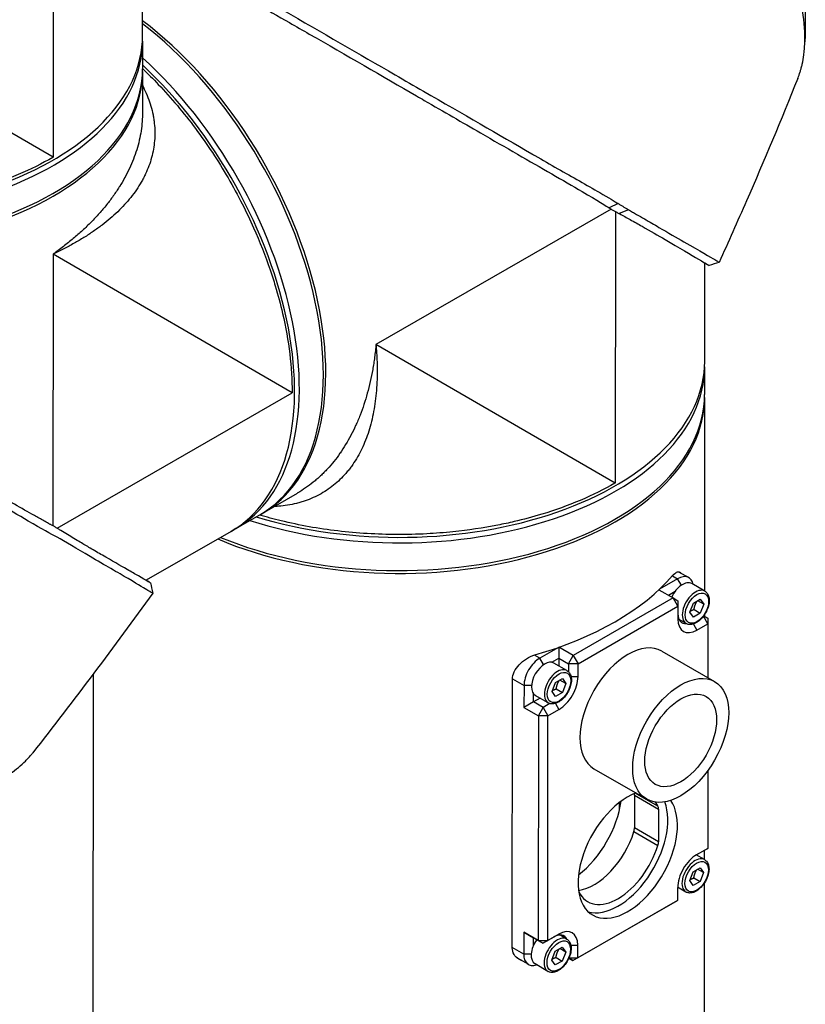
# Model space of a CAD drawing. Header units: millimetres. Extents: x 0 to 5219, y 0 to 2970.
# Tile 230 of 233: x 3388 to 3504, y 2341 to 2486. Entities that reach past the tile are written whole.
import ezdxf

# ---------------------------------------------------------------- set-up
doc = ezdxf.new("R2010")
doc.units = ezdxf.units.MM
doc.header["$LTSCALE"] = 0.2
doc.layers.add('01_Object Line', color=4, linetype='Continuous')

# ---------------------------------------------------------------- blocks, each defined once
blk = doc.blocks.new('A$Cc6976730')
for p, q in [((-77.53, 1196.42), (-77.57, 1156.43)), ((-64.39, 1174.35), (-64.37, 1188.85)), ((-77.57, 1156.43), (-112.78, 1176.84)), ((-64.39, 1173.54), (-64.39, 1174.35)), ((-64.39, 1173.54), (-64.39, 1169.45)), ((-64.39, 1169.04), (-64.4, 1163.07)), ((-64.4, 1163.07), (-64.4, 1163.07)), ((-65.01, 1158.41), (-65.01, 1158.41)), ((4.59, 1148.81), (-30.03, 1128.87)), ((5.64, 1149.61), (4.3, 1148.99)), ((5.22, 1148.45), (5.19, 1108.46)), ((7.16, 1148.71), (5.8, 1148.13)), ((-77.58, 1142.18), (-77.62, 1102.17)), ((-42.37, 1121.76), (-77.58, 1142.18)), ((18.37, 1126.38), (18.38, 1140.87)), ((5.19, 1108.46), (-30.03, 1128.87)), ((18.36, 1125.56), (18.37, 1126.38)), ((18.36, 1125.56), (18.36, 1121.48)), ((-76.99, 1101.81), (-42.37, 1121.76)), ((18.36, 1121.07), (18.34, 1092.57)), ((-46.77, 1103.99), (-41.6, 1106.97)), ((-41.6, 1106.97), (-41.6, 1106.97)), ((-50.66, 1101.75), (-47.12, 1103.79)), ((-51.37, 1101.35), (-63.88, 1094.14)), ((-50.66, 1101.75), (-51.37, 1101.35)), ((13.63, 1094.81), (14.39, 1094.37)), ((14.52, 1095.41), (16.04, 1094.53)), ((14.39, 1094.37), (11.73, 1092.84)), ((14.95, 1093.42), (14.39, 1094.37)), ((18.38, 1092.55), (16.47, 1093.65)), ((11.63, 1092.74), (13.72, 1091.54)), ((13.02, 1091.94), (14.04, 1092.53)), ((13.72, 1091.54), (-0.98, 1083.06)), ((13.72, 1091.54), (14.43, 1091.13)), ((14.43, 1090.31), (13.72, 1091.54)), ((14.43, 1091.13), (14.43, 1090.31)), ((16.2, 1089.45), (16.71, 1090.77)), ((16.71, 1090.77), (17.73, 1091.36)), ((18.24, 1090.63), (17.36, 1091.14)), ((17.73, 1091.36), (18.24, 1090.63)), ((18.24, 1090.63), (17.73, 1089.31)), ((-0.28, 1081.84), (14.43, 1090.31)), ((14.43, 1090.31), (14.43, 1088.43)), ((16.71, 1088.73), (16.2, 1089.45)), ((17.73, 1089.31), (16.71, 1088.73)), ((16.81, 1089.85), (17.73, 1089.31)), ((18.84, 1087.75), (18.2, 1088.87)), ((18.24, 1088.92), (18.84, 1088.57)), ((18.33, 1089.05), (18.33, 1088.86)), ((15.63, 1087.78), (14.61, 1088.38)), ((16.71, 1087.7), (17.22, 1086.81)), ((17.22, 1086.81), (18.84, 1087.75)), ((18.84, 1088.57), (18.84, 1087.75)), ((18.84, 1087.75), (18.84, 1079.8)), ((-5.9, 1082.68), (-6.69, 1083.13)), ((-3.16, 1084.25), (-5.9, 1082.68)), ((-3.11, 1084.27), (-3.11, 1082.65)), ((-0.98, 1083.06), (-3.09, 1084.28)), ((12.07, 1083.71), (19.84, 1079.22)), ((-5.35, 1081.72), (-5.9, 1082.68)), ((-4.13, 1082.07), (-3.11, 1082.65)), ((-1.91, 1080.85), (-3.82, 1081.96)), ((-3.11, 1082.65), (-1.69, 1081.84)), ((-3.11, 1082.65), (-3.11, 1081.54)), ((-1.69, 1081.84), (-0.98, 1083.06)), ((-0.28, 1081.84), (-1.69, 1081.84)), ((-1.69, 1081.84), (-1.69, 1080.69)), ((-0.98, 1083.06), (-0.28, 1081.84)), ((-0.28, 1079.96), (-0.28, 1081.84)), ((-71.68, 1080.29), (-71.93, 791.2)), ((-9.95, 1040.03), (-9.92, 1079.57)), ((-9.92, 1079.61), (-8.23, 1078.64)), ((-4.09, 1077.76), (-3.58, 1079.08)), ((-3.58, 1079.08), (-2.56, 1079.66)), ((-2.05, 1078.94), (-2.94, 1079.45)), ((-2.56, 1079.66), (-2.05, 1078.94)), ((-2.05, 1078.94), (-2.56, 1077.62)), ((-1.3, 1079.96), (-0.28, 1079.96)), ((-8.23, 1078.64), (-8.24, 1075.41)), ((-7.13, 1078.64), (-8.23, 1078.64)), ((-6.82, 1076.23), (-6.82, 1077.41)), ((-3.58, 1077.03), (-4.09, 1077.76)), ((-2.56, 1077.62), (-3.58, 1077.03)), ((-3.48, 1078.15), (-2.56, 1077.62)), ((-6.82, 1076.23), (-8.24, 1075.41)), ((-5.86, 1076.78), (-6.82, 1076.23)), ((-5.41, 1075.41), (-6.82, 1076.23)), ((-4.66, 1076.09), (-6.57, 1077.19)), ((-4.41, 1075.98), (-5.41, 1075.41)), ((-3.59, 1076.01), (-3.08, 1075.12)), ((-8.24, 1075.41), (-6.12, 1074.19)), ((-6.12, 1074.19), (-5.41, 1075.41)), ((-5.41, 1075.41), (-4.7, 1074.19)), ((-4.7, 1074.19), (-3.08, 1075.12)), ((-6.12, 1074.19), (-6.15, 1041.1)), ((-4.7, 1074.19), (-6.12, 1074.19)), ((-4.73, 1041.1), (-4.7, 1074.19)), ((2.07, 1066.39), (9.84, 1061.89)), ((18.83, 1066.11), (18.82, 1054.67)), ((11.49, 1060.88), (8.16, 1062.8)), ((5.82, 1060.3), (5.82, 1061.43)), ((8.04, 1062.49), (8.03, 1057.68)), ((8.04, 1062.49), (11.57, 1060.45)), ((11.57, 1060.45), (11.57, 1055.64)), ((7.95, 1057.16), (11.49, 1055.11)), ((11.57, 1055.64), (8.03, 1057.68)), ((17.13, 1053.69), (18.11, 1054.26)), ((18.82, 1054.67), (17.19, 1053.73)), ((18.11, 1054.26), (18.82, 1054.67)), ((18.3, 1054.37), (18.3, 1053.04)), ((18.35, 1053.01), (17.14, 1053.7)), ((16.17, 1049.92), (16.68, 1051.23)), ((16.68, 1051.23), (17.7, 1051.82)), ((18.21, 1051.09), (17.32, 1051.6)), ((17.7, 1051.82), (18.21, 1051.09)), ((16.67, 1049.19), (16.17, 1049.92)), ((17.7, 1049.78), (16.67, 1049.19)), ((16.78, 1050.31), (17.7, 1049.78)), ((18.21, 1051.09), (17.7, 1049.78)), ((15.6, 1048.24), (14.39, 1048.94)), ((14.39, 1048.89), (14.39, 1047.01)), ((18.3, 1049.51), (18.07, 791.12)), ((-1.02, 1038.13), (14.39, 1047.01)), ((14.39, 1047.01), (-0.32, 1038.54)), ((14.39, 1047.01), (14.39, 1047.01)), ((-6.15, 1041.1), (-8.27, 1042.33)), ((-8.27, 1042.33), (-6.85, 1041.51)), ((-8.27, 1042.33), (-8.27, 1039.1)), ((-6.85, 1041.51), (-5.44, 1040.69)), ((-6.85, 1040.33), (-6.85, 1041.51)), ((-6.15, 1041.1), (-4.73, 1041.1)), ((-5.44, 1040.69), (-6.15, 1041.1)), ((-5.44, 1040.69), (-3.81, 1041.63)), ((-4.73, 1041.1), (-5.44, 1040.69)), ((-3.11, 1042.04), (-4.73, 1041.1)), ((-3.81, 1041.63), (-3.11, 1042.04)), ((-1.95, 1041.31), (-2.97, 1041.91)), ((-8.27, 1039.1), (-9.95, 1040.07)), ((-3.62, 1039.54), (-2.6, 1040.13)), ((-2.09, 1039.4), (-2.97, 1039.91)), ((-2.6, 1040.13), (-2.09, 1039.4)), ((-1.34, 1040.42), (-0.31, 1040.42)), ((-0.32, 1038.54), (-0.31, 1040.42)), ((-9.34, 1038.6), (-7.59, 1037.59)), ((-7.17, 1039.1), (-8.27, 1039.1)), ((-4.13, 1038.22), (-3.62, 1039.54)), ((-3.62, 1037.5), (-4.13, 1038.22)), ((-3.52, 1038.61), (-2.6, 1038.08)), ((-2.09, 1039.4), (-2.6, 1038.08)), ((-1.02, 1038.13), (-1.63, 1038.48)), ((-1.63, 1038.48), (-1.02, 1038.13)), ((-1.6, 1038.54), (-0.32, 1038.54)), ((-0.32, 1038.54), (-1.02, 1038.13)), ((-4.7, 1036.55), (-6.6, 1037.65)), ((-2.6, 1038.08), (-3.62, 1037.5))]:
    blk.add_line(p, q)
for centre, major_axis, ratio, start_param, end_param in [((-69.24, 1142.98), (22.47, -38.99), 0.577941, 6.275341, 8.487858), ((-69.59, 1142.78), (22.47, -38.99), 0.577941, 0, 2.193434), ((-109.39, 1173.58), (45, -0.04), 0.576758, 4.203656, 6.283185), ((-109.39, 1173.58), (45, -0.04), 0.576758, 4.203656, 6.283185), ((-109.39, 1174.39), (45, -0.04), 0.576758, 4.226856, 6.283185), ((-109.39, 1174.39), (45, -0.04), 0.576758, 4.226856, 6.283185), ((-73.13, 1140.74), (22.47, -38.99), 0.577941, 0, 2.079629), ((-73.13, 1140.74), (22.47, -38.99), 0.577941, 0, 2.079629), ((-109.39, 1169.08), (45, -0.04), 0.576758, 4.078384, 6.291054), ((-109.39, 1169.49), (45, -0.04), 0.576758, 4.089644, 6.283185), ((-73.83, 1140.34), (22.47, -38.99), 0.577941, 0, 2.056471), ((-73.83, 1140.34), (22.47, -38.99), 0.577941, 0, 2.056471), ((-64.24, 1155.94), (-1.75, 3.03), 0.577941, 5.75061, 5.750662), ((-64.24, 1155.94), (-1.75, 3.03), 0.577941, 4.890733, 4.89074), ((-64.24, 1155.94), (1.75, -3.03), 0.577941, 5.443784, 5.443806), ((-26.64, 1125.6), (45, -0.04), 0.576758, 4.203656, 6.283185), ((-26.64, 1125.6), (45, -0.04), 0.576758, 4.203656, 6.283185), ((-26.63, 1126.42), (45, -0.04), 0.576758, 4.226856, 6.283185), ((-26.63, 1126.42), (45, -0.04), 0.576758, 4.226856, 6.283185), ((-26.64, 1121.11), (45, -0.04), 0.576758, 4.078384, 6.291054), ((-26.64, 1121.52), (45, -0.04), 0.576758, 4.089644, 6.283185), ((-26.63, 1130.5), (-30.8, 0.03), 0.576758, 1.385038, 1.38504), ((-36.34, 1109.62), (2, 0), 0.576758, 0.280237, 0.28025), ((-26.65, 1106.41), (45, -0.04), 0.576758, 5.173742, 5.822856), ((14.39, 1091.67), (1.65, 2.86), 0.57735, 5.6975, 7.067559), ((15.1, 1091.27), (1.37, 2.38), 0.57735, 0, 1.736782), ((17.01, 1090.16), (1.37, 2.38), 0.57735, 0, 3.141593), ((16.51, 1090.45), (-1.47, -2.55), 0.57735, 5.523112, 6.654427), ((17.22, 1090.04), (-1.97, -3.42), 0.57735, 5.496763, 7.067559), ((7.07, 1075.05), (-5, -8.66), 0.57735, 3.141593, 6.283185), ((-5.9, 1079.98), (-1.65, -2.86), 0.57735, 3.925966, 5.496763), ((-5.19, 1079.57), (-1.37, -2.38), 0.57735, 3.141593, 6.283185), ((-3.29, 1078.47), (1.37, 2.38), 0.57735, 0, 3.141593), ((-3.07, 1078.35), (1.97, 3.42), 0.57735, 3.925966, 5.496763), ((7.05, 1053.81), (5.17, 8.96), 0.57735, 0.623324, 6.026504), ((-1.44, 1058.71), (5.37, 9.31), 0.57735, 4.089952, 5.334826), ((5.63, 1054.62), (-5.17, -8.96), 0.57735, 0.137068, 2.707685), ((6.98, 1061.88), (-0.75, -1.3), 0.57735, 2.35517, 2.575974), ((5.63, 1054.62), (4.5, 7.79), 0.57735, 5.899478, 6.017064), ((10.51, 1059.84), (0.75, 1.3), 0.57735, 5.496763, 5.899478), ((2.1, 1056.66), (-4.5, -7.79), 0.57735, 0.415201, 1.952454), ((6.97, 1057.07), (-0.75, -1.3), 0.57735, 1.952454, 2.35517), ((10.51, 1055.03), (0.75, 1.3), 0.57735, 5.094047, 5.496763), ((5.63, 1054.62), (-4.5, -7.79), 0.57735, 5.919245, 8.235639), ((17.19, 1050.5), (-1.97, -3.42), 0.57735, 3.925966, 5.496763), ((16.97, 1050.63), (1.37, 2.38), 0.57735, 0, 3.141593), ((-3.11, 1038.81), (1.97, 3.42), 0.57735, 5.496763, 7.067559), ((-5.23, 1040.04), (-1.37, -2.38), 0.57735, 4.543064, 6.283185), ((-3.32, 1038.93), (1.37, 2.38), 0.57735, 0, 3.141593), ((-3.82, 1039.22), (1.47, 2.55), 0.57735, 5.911944, 7.067559), ((-5.94, 1040.44), (-1.65, -2.86), 0.57735, 5.496763, 6.868871)]:
    blk.add_ellipse(centre, major_axis=major_axis, ratio=ratio, start_param=start_param, end_param=end_param)
for centre, major_axis in [((17.22, 1090.04), (-1.22, -2.12)), ((-3.07, 1078.35), (-1.22, -2.12)), ((14.84, 1070.56), (5, 8.66)), ((14.84, 1070.56), (-3.74, -6.47)), ((17.19, 1050.5), (-1.22, -2.12)), ((-3.11, 1038.81), (-1.22, -2.12))]:
    blk.add_ellipse(centre, major_axis=major_axis, ratio=0.57735)
for points, knots in [([(32.07, 1168.01), (32.08, 1168.05), (32.1, 1168.08), (32.22, 1168.39), (32.33, 1168.69), (32.47, 1169.15), (32.52, 1169.32), (32.58, 1169.52), (32.59, 1169.57), (32.65, 1169.79), (32.69, 1169.97), (32.83, 1170.59), (32.91, 1171.04), (32.99, 1171.62), (33, 1171.74), (33.03, 1172.02), (33.05, 1172.18), (33.07, 1172.45), (33.08, 1172.55), (33.18, 1174.1), (33.12, 1175.68), (32.82, 1177.8), (32.75, 1178.24), (32.58, 1179.12), (32.49, 1179.56), (32.18, 1180.89), (31.94, 1181.8), (31.58, 1182.97), (31.5, 1183.22), (31.33, 1183.72), (31.25, 1183.97), (31.12, 1184.35), (31.07, 1184.48), (30.99, 1184.72), (30.94, 1184.84), (30.74, 1185.41), (30.56, 1185.87), (30.28, 1186.57), (30.18, 1186.82), (29.98, 1187.3), (29.88, 1187.54), (29.57, 1188.26), (29.35, 1188.74), (28.67, 1190.19), (28.18, 1191.17), (27.14, 1193.13), (26.58, 1194.12), (25.4, 1196.11), (24.77, 1197.1), (23.79, 1198.59), (23.46, 1199.08), (22.78, 1200.07), (22.43, 1200.56), (21.72, 1201.54), (21.36, 1202.03), (19.51, 1204.46), (17.95, 1206.36), (15.05, 1209.58), (13.75, 1210.93), (11.44, 1213.19), (10.44, 1214.12), (9.05, 1215.35), (8.67, 1215.68), (8.12, 1216.15), (7.95, 1216.29), (7.47, 1216.69), (7.15, 1216.95), (6.29, 1217.64), (5.74, 1218.07), (4.78, 1218.8), (4.36, 1219.1), (3.8, 1219.51), (3.64, 1219.62), (2.94, 1220.11), (2.4, 1220.47), (1.33, 1221.16), (0.8, 1221.48), (0.27, 1221.79)], [1.388634, 1.388634, 1.388634, 1.388634, 1.41457, 1.41457, 1.596219, 1.596219, 1.693857, 1.693857, 1.719166, 1.719166, 1.837725, 1.837725, 2.111396, 2.111396, 2.182409, 2.182409, 2.276499, 2.276499, 2.337341, 2.337341, 3.162147, 3.162147, 3.373842, 3.373842, 3.579811, 3.579811, 3.984502, 3.984502, 4.09507, 4.09507, 4.202311, 4.202311, 4.255972, 4.255972, 4.304596, 4.304596, 4.486711, 4.486711, 4.581165, 4.581165, 4.673894, 4.673894, 4.859509, 4.859509, 5.231419, 5.231419, 5.60592, 5.60592, 5.979077, 5.979077, 6.165933, 6.165933, 6.351964, 6.351964, 6.539189, 6.539189, 7.288579, 7.288579, 7.860772, 7.860772, 8.290537, 8.290537, 8.451715, 8.451715, 8.522248, 8.522248, 8.654959, 8.654959, 8.889881, 8.889881, 9.06617, 9.06617, 9.132077, 9.132077, 9.362293, 9.362293, 9.592797, 9.592797, 9.592797, 9.592797]), ([(-59.17, 1187.07), (-59.15, 1187.06), (-59.13, 1187.05), (-59.07, 1187.01), (-59.04, 1187), (-58.96, 1186.95), (-58.91, 1186.92), (-58.75, 1186.83), (-58.64, 1186.76), (-58.31, 1186.57), (-58.09, 1186.45), (-57.43, 1186.06), (-56.98, 1185.8), (-55.6, 1185.01), (-54.66, 1184.47), (-51.77, 1182.8), (-49.76, 1181.64), (-46.36, 1179.66), (-44.98, 1178.86), (-38.07, 1174.84), (-32.47, 1171.62), (-25.79, 1167.76), (-24.4, 1166.95), (-17.26, 1162.83), (-11.88, 1159.73), (-6.93, 1156.86), (-6.78, 1156.77), (-4.33, 1155.35), (-2.13, 1154.11), (0.96, 1152.36), (1.96, 1151.79), (4.24, 1150.47), (5.17, 1149.9), (5.64, 1149.61)], [0.000001, 0.000001, 0.000001, 0.000001, 0.009162, 0.009162, 0.016971, 0.016971, 0.03259, 0.03259, 0.063827, 0.063827, 0.126304, 0.126304, 0.251265, 0.251265, 0.50133, 0.50133, 1.002, 1.002, 1.335959, 1.335959, 2.67129, 2.67129, 3.030313, 3.030313, 4.543873, 4.543873, 4.592411, 4.592411, 5.347172, 5.347172, 5.723633, 5.723633, 6.247668, 6.247668, 6.247668, 6.247668]), ([(-59.44, 1185.89), (-59.41, 1185.88), (-59.38, 1185.86), (-59.31, 1185.82), (-59.28, 1185.8), (-59.18, 1185.74), (-59.12, 1185.71), (-58.93, 1185.59), (-58.8, 1185.52), (-58.4, 1185.28), (-58.13, 1185.13), (-57.32, 1184.65), (-56.77, 1184.33), (-55.07, 1183.34), (-53.9, 1182.67), (-49.52, 1180.14), (-46.15, 1178.19), (-41.79, 1175.7), (-40.8, 1175.13), (-34.4, 1171.46), (-29.06, 1168.36), (-23.67, 1165.25), (-23.29, 1165.02), (-20.04, 1163.15), (-17.28, 1161.55), (-10.89, 1157.86), (-7.37, 1155.85), (-2.59, 1153.09), (-1.09, 1152.22), (2.55, 1150.08), (4.01, 1149.17), (4.3, 1148.99)], [0.000047, 0.000047, 0.000047, 0.000047, 0.011008, 0.011008, 0.020393, 0.020393, 0.039197, 0.039197, 0.07693, 0.07693, 0.152825, 0.152825, 0.305669, 0.305669, 0.610232, 0.610232, 1.419716, 1.419716, 1.651889, 1.651889, 2.978842, 2.978842, 3.080675, 3.080675, 3.850394, 3.850394, 4.95171, 4.95171, 5.489352, 5.489352, 6.333255, 6.333255, 6.333255, 6.333255]), ([(-64.39, 1169.48), (-63.61, 1168.74), (-62.84, 1167.97), (-61.12, 1166.16), (-60.19, 1165.12), (-58.36, 1162.95), (-57.47, 1161.83), (-55.75, 1159.51), (-54.92, 1158.33), (-53.32, 1155.9), (-52.55, 1154.66), (-51.08, 1152.13), (-50.38, 1150.85), (-49.13, 1148.4), (-48.58, 1147.23), (-47.13, 1144), (-46.32, 1141.92), (-45.34, 1139.06), (-45.09, 1138.28), (-44.45, 1136.14), (-44.09, 1134.79), (-43.31, 1131.42), (-42.96, 1129.43), (-42.49, 1125.54), (-42.37, 1123.64), (-42.37, 1121.79), (-42.37, 1121.78), (-42.37, 1121.76)], [8.468833, 8.468833, 8.468833, 8.468833, 8.81754, 8.81754, 9.255686, 9.255686, 9.693876, 9.693876, 10.132032, 10.132032, 10.570233, 10.570233, 11.008387, 11.008387, 11.398553, 11.398553, 12.081509, 12.081509, 12.337551, 12.337551, 12.785597, 12.785597, 13.457918, 13.457918, 14.130202, 14.130202, 14.135687, 14.135687, 14.135687, 14.135687]), ([(32.07, 1168.01), (29.65, 1161.99), (27.12, 1155.93), (23.19, 1146.96), (21.85, 1143.95), (20.5, 1140.96)], [0, 0, 0, 0, 1.960245, 1.960245, 2.968554, 2.968554, 2.968554, 2.968554]), ([(-64.39, 1166.99), (-64.31, 1166.82), (-64.01, 1166.24), (-63.58, 1165.23), (-63.15, 1163.97), (-62.89, 1162.91), (-62.74, 1162.06), (-62.63, 1161.2), (-62.57, 1160.13), (-62.63, 1158.45), (-62.99, 1156.37), (-63.66, 1154.56), (-64.25, 1153.38), (-64.68, 1152.59), (-65.29, 1151.63), (-66.11, 1150.52), (-67.34, 1149.09), (-68.75, 1147.73), (-70.35, 1146.44), (-71.64, 1145.51), (-73.01, 1144.61), (-74.46, 1143.76), (-75.72, 1143.08), (-76.64, 1142.62), (-77.17, 1142.36), (-77.45, 1142.24), (-77.58, 1142.18)], [0.09525419, 0.09525419, 0.09525419, 0.09525419, 0.09619535, 0.09848705, 0.10077874, 0.10307044, 0.10421629, 0.10536213, 0.10765383, 0.10994553, 0.11452892, 0.11911231, 0.12025815, 0.121404, 0.1236957, 0.12598739, 0.12827909, 0.13286248, 0.13515417, 0.13744587, 0.13973756, 0.14202926, 0.14432096, 0.1454668, 0.14603973, 0.14661265, 0.14661265, 0.14661265, 0.14661265]), ([(-64.4, 1163.07), (-64.4, 1163.07), (-64.4, 1163.06), (-64.4, 1163.06), (-64.4, 1162.15), (-64.47, 1161.23), (-64.61, 1160.32), (-64.61, 1160.31), (-64.61, 1160.31), (-64.61, 1160.3), (-64.76, 1159.39), (-64.97, 1158.47), (-65.26, 1157.54), (-65.26, 1157.54), (-65.26, 1157.53), (-65.26, 1157.53), (-65.4, 1157.07), (-65.57, 1156.61), (-65.74, 1156.15), (-65.75, 1156.15), (-65.75, 1156.14), (-65.75, 1156.14), (-65.93, 1155.68), (-66.12, 1155.22), (-66.33, 1154.77), (-66.34, 1154.77), (-66.34, 1154.76), (-66.34, 1154.76), (-66.55, 1154.31), (-66.78, 1153.86), (-67.02, 1153.41), (-67.03, 1153.41), (-67.03, 1153.41), (-67.03, 1153.4), (-67.27, 1152.96), (-67.53, 1152.51), (-67.81, 1152.07), (-67.81, 1152.07), (-67.82, 1152.06), (-67.82, 1152.06), (-68.1, 1151.62), (-68.39, 1151.18), (-68.7, 1150.75), (-68.7, 1150.74), (-68.7, 1150.74), (-68.71, 1150.74), (-69.02, 1150.3), (-69.34, 1149.87), (-69.69, 1149.44), (-69.69, 1149.44), (-69.69, 1149.44), (-69.69, 1149.43), (-70.04, 1149), (-70.4, 1148.58), (-70.77, 1148.16), (-70.77, 1148.15), (-70.78, 1148.15), (-70.78, 1148.15), (-71.16, 1147.72), (-71.55, 1147.3), (-71.96, 1146.88), (-72.37, 1146.47), (-72.8, 1146.06), (-73.24, 1145.65), (-73.68, 1145.25), (-74.13, 1144.84), (-74.6, 1144.45), (-74.84, 1144.25), (-75.08, 1144.06), (-75.32, 1143.87), (-75.56, 1143.67), (-75.8, 1143.48), (-76.05, 1143.29), (-76.3, 1143.1), (-76.55, 1142.91), (-76.81, 1142.73), (-76.93, 1142.64), (-77.06, 1142.54), (-77.19, 1142.45), (-77.32, 1142.36), (-77.45, 1142.27), (-77.58, 1142.18)], [0.10592662, 0.10592662, 0.10592662, 0.10592662, 0.10592931, 0.10592931, 0.10592931, 0.11032469, 0.11032469, 0.11032469, 0.11034544, 0.11034544, 0.11034544, 0.11474132, 0.11474132, 0.11474132, 0.11476158, 0.11476158, 0.11476158, 0.11694994, 0.11694994, 0.11694994, 0.11696965, 0.11696965, 0.11696965, 0.11915879, 0.11915879, 0.11915879, 0.11917771, 0.11917771, 0.11917771, 0.12136786, 0.12136786, 0.12136786, 0.12138578, 0.12138578, 0.12138578, 0.12357717, 0.12357717, 0.12357717, 0.12359385, 0.12359385, 0.12359385, 0.12578671, 0.12578671, 0.12578671, 0.12580192, 0.12580192, 0.12580192, 0.12799646, 0.12799646, 0.12799646, 0.12800999, 0.12800999, 0.12800999, 0.13020641, 0.13020641, 0.13020641, 0.13021805, 0.13021805, 0.13021805, 0.13242612, 0.13242612, 0.13242612, 0.13463419, 0.13463419, 0.13463419, 0.13684226, 0.13684226, 0.13684226, 0.13794629, 0.13794629, 0.13794629, 0.13905033, 0.13905033, 0.13905033, 0.14015436, 0.14015436, 0.14015436, 0.14070638, 0.14070638, 0.14070638, 0.1412584, 0.1412584, 0.1412584, 0.1412584]), ([(-77.57, 1156.43), (-77.58, 1156.42), (-77.59, 1156.42), (-79.19, 1155.5), (-80.89, 1154.66), (-84.5, 1153.12), (-86.4, 1152.44), (-89.71, 1151.43), (-91.06, 1151.07), (-93.24, 1150.56), (-94.03, 1150.39), (-97, 1149.81), (-99.2, 1149.48), (-102.72, 1149.12), (-104.01, 1149.02), (-106.76, 1148.88), (-108.22, 1148.84), (-111.14, 1148.85), (-112.6, 1148.9), (-115.51, 1149.08), (-116.95, 1149.21), (-119.82, 1149.55), (-121.23, 1149.76), (-124.02, 1150.25), (-125.4, 1150.54), (-127.83, 1151.13), (-128.9, 1151.42), (-129.94, 1151.73)], [-0.005485, -0.005485, -0.005485, -0.005485, 0, 0, 0.672232, 0.672232, 1.344501, 1.344501, 1.792512, 1.792512, 2.048534, 2.048534, 2.731437, 2.731437, 3.121573, 3.121573, 3.559727, 3.559727, 3.997928, 3.997928, 4.436084, 4.436084, 4.874274, 4.874274, 5.31242, 5.31242, 5.66525, 5.66525, 5.66525, 5.66525]), ([(4.3, 1148.99), (4.33, 1148.97), (4.55, 1148.84), (4.8, 1148.69), (4.93, 1148.61), (5.18, 1148.47), (5.31, 1148.4), (5.55, 1148.26), (5.76, 1148.15), (5.81, 1148.13)], [0.00043088, 0.00043088, 0.00043088, 0.00043088, 0.0154414, 0.0154414, 0.03075173, 0.03075173, 0.04552895, 0.04552895, 0.05960793, 0.05960793, 0.05960793, 0.05960793]), ([(5.64, 1149.61), (5.68, 1149.59), (5.74, 1149.55), (5.89, 1149.46), (5.95, 1149.42), (6.14, 1149.31), (6.27, 1149.23), (6.52, 1149.08), (6.66, 1149), (6.84, 1148.89), (6.9, 1148.86), (7.06, 1148.77), (7.14, 1148.72), (7.16, 1148.71)], [0.0012617, 0.0012617, 0.0012617, 0.0012617, 0.0227877, 0.0227877, 0.0388309, 0.0388309, 0.0709865, 0.0709865, 0.1023123, 0.1023123, 0.1191004, 0.1191004, 0.1425667, 0.1425667, 0.1425667, 0.1425667]), ([(7.16, 1148.71), (7.35, 1148.6), (7.52, 1148.5), (7.96, 1148.25), (8.15, 1148.14), (8.74, 1147.8), (9.12, 1147.58), (10.24, 1146.93), (10.96, 1146.51), (13, 1145.32), (14.23, 1144.61), (17.8, 1142.55), (19.18, 1141.77), (19.99, 1141.29), (20.09, 1141.23), (20.25, 1141.13), (20.32, 1141.09), (20.47, 1140.99), (20.51, 1140.96), (20.5, 1140.96)], [0, 0, 0, 0, 0.115596, 0.115596, 0.212113, 0.212113, 0.405093, 0.405093, 0.790972, 0.790972, 1.563393, 1.563393, 3.332159, 3.332159, 3.60987, 3.60987, 3.890806, 3.890806, 4.379888, 4.379888, 4.379888, 4.379888]), ([(5.81, 1148.13), (6.35, 1147.83), (6.88, 1147.54), (8, 1146.92), (8.59, 1146.59), (10.38, 1145.57), (11.51, 1144.92), (14.66, 1143.08), (16.35, 1142.07), (18.07, 1141.06), (18.51, 1140.8), (18.81, 1140.62), (18.85, 1140.6), (19.17, 1140.39), (19.04, 1140.47), (18.38, 1140.84)], [-7.620463, -7.620463, -7.620463, -7.620463, -7.336805, -7.336805, -6.999081, -6.999081, -6.270272, -6.270272, -4.749597, -4.749597, -3.95115, -3.95115, -3.814973, -3.814973, -2.594229, -2.594229, -2.594229, -2.594229]), ([(-62.9, 1092.26), (-62.9, 1092.25), (-63.24, 1092.43), (-64.04, 1092.89), (-64.86, 1093.4), (-68, 1095.26), (-69.9, 1096.35), (-74.1, 1098.79), (-75.83, 1099.84), (-77.87, 1100.98), (-79.23, 1101.7), (-82.68, 1103.71), (-84.2, 1104.62), (-89.78, 1107.91), (-93.39, 1109.97), (-97.48, 1112.34), (-98.96, 1113.2), (-103.34, 1115.73), (-106.34, 1117.47), (-115.61, 1122.83), (-121.25, 1126.1), (-127.54, 1129.72), (-129.01, 1130.56), (-132.63, 1132.64), (-134.78, 1133.88), (-138.89, 1136.26), (-140.84, 1137.4), (-142.65, 1138.44)], [1.917495, 1.917495, 1.917495, 1.917495, 2.453917, 2.453917, 3.119268, 3.119268, 3.710855, 3.710855, 4.236876, 4.236876, 4.642605, 4.642605, 4.934699, 4.934699, 5.667174, 5.667174, 6.066186, 6.066186, 6.818123, 6.818123, 8.314738, 8.314738, 8.772171, 8.772171, 9.455351, 9.455351, 10.137965, 10.137965, 10.137965, 10.137965]), ([(-77.92, 1102.34), (-77.94, 1102.35), (-78, 1102.38), (-78.14, 1102.46), (-78.19, 1102.49), (-78.36, 1102.58), (-78.47, 1102.64), (-78.81, 1102.82), (-79.04, 1102.95), (-79.73, 1103.33), (-80.2, 1103.59), (-81.63, 1104.4), (-82.62, 1104.97), (-85.69, 1106.74), (-87.89, 1108.03), (-95.73, 1112.6), (-101.3, 1115.83), (-111.46, 1121.73), (-116.8, 1124.8), (-123.16, 1128.5), (-124.14, 1129.07), (-128.52, 1131.62), (-131.91, 1133.57), (-136.32, 1136.12), (-137.51, 1136.81), (-139.23, 1137.8), (-139.8, 1138.13), (-140.62, 1138.61), (-140.89, 1138.76), (-141.3, 1138.99), (-141.43, 1139.07), (-141.63, 1139.18), (-141.69, 1139.22), (-141.79, 1139.28), (-141.82, 1139.29), (-141.89, 1139.33), (-141.92, 1139.35), (-141.95, 1139.37)], [0.0003975, 0.0003975, 0.0003975, 0.0003975, 0.0037334, 0.0037334, 0.0059736, 0.0059736, 0.0104554, 0.0104554, 0.0194241, 0.0194241, 0.0373842, 0.0373842, 0.0734232, 0.0734232, 0.1463793, 0.1463793, 0.3201527, 0.3201527, 0.4871586, 0.4871586, 0.516686, 0.516686, 0.6197489, 0.6197489, 0.6590143, 0.6590143, 0.678683, 0.678683, 0.6884419, 0.6884419, 0.6932923, 0.6932923, 0.6957089, 0.6957089, 0.6969153, 0.6969153, 0.6983201, 0.6983201, 0.6983201, 0.6983201]), ([(-30.03, 1128.87), (-30.01, 1128.72), (-29.99, 1128.43), (-29.95, 1127.84), (-29.89, 1126.81), (-29.84, 1125.38), (-29.86, 1123.71), (-29.95, 1122.09), (-30.12, 1120.51), (-30.36, 1118.98), (-30.68, 1117.5), (-31.21, 1115.63), (-32.06, 1113.46), (-33.06, 1111.72), (-33.83, 1110.65), (-34.38, 1109.96), (-35.1, 1109.17), (-36.03, 1108.31), (-37.04, 1107.54), (-38.11, 1106.87), (-39.24, 1106.29), (-40.24, 1105.9), (-41.08, 1105.63), (-41.94, 1105.4), (-43.04, 1105.18), (-44.14, 1105.05), (-44.81, 1105.01), (-45.02, 1105)], [-0.00005585, -0.00005585, -0.00005585, -0.00005585, 0.00051707, 0.00109, 0.00223584, 0.00452754, 0.00681923, 0.00911093, 0.01140263, 0.01369432, 0.01598602, 0.01827771, 0.0228611, 0.02744449, 0.02859034, 0.02973619, 0.03202788, 0.03431958, 0.03661127, 0.03890297, 0.04119466, 0.04348636, 0.04463221, 0.04577806, 0.04806975, 0.05036145, 0.05138219, 0.05138219, 0.05138219, 0.05138219]), ([(-30.03, 1128.87), (-30.04, 1128.71), (-30.06, 1128.55), (-30.07, 1128.4), (-30.09, 1128.24), (-30.1, 1128.08), (-30.12, 1127.92), (-30.15, 1127.61), (-30.19, 1127.3), (-30.23, 1126.99), (-30.27, 1126.68), (-30.32, 1126.38), (-30.36, 1126.07), (-30.41, 1125.77), (-30.46, 1125.47), (-30.51, 1125.17), (-30.62, 1124.57), (-30.74, 1123.98), (-30.87, 1123.4), (-31, 1122.82), (-31.14, 1122.25), (-31.3, 1121.69), (-31.45, 1121.13), (-31.62, 1120.58), (-31.8, 1120.04), (-31.8, 1120.04), (-31.8, 1120.04), (-31.8, 1120.04), (-31.98, 1119.5), (-32.17, 1118.97), (-32.37, 1118.45), (-32.37, 1118.45), (-32.37, 1118.45), (-32.37, 1118.44), (-32.47, 1118.19), (-32.58, 1117.93), (-32.68, 1117.68), (-32.68, 1117.68), (-32.69, 1117.67), (-32.69, 1117.67), (-32.79, 1117.42), (-32.9, 1117.17), (-33.01, 1116.93), (-33.01, 1116.93), (-33.02, 1116.92), (-33.02, 1116.92), (-33.24, 1116.43), (-33.47, 1115.95), (-33.72, 1115.49), (-33.72, 1115.49), (-33.72, 1115.48), (-33.72, 1115.48), (-33.97, 1115.02), (-34.22, 1114.57), (-34.49, 1114.13), (-34.49, 1114.13), (-34.49, 1114.13), (-34.49, 1114.12), (-34.76, 1113.69), (-35.03, 1113.26), (-35.32, 1112.86), (-35.32, 1112.85), (-35.32, 1112.85), (-35.33, 1112.85), (-35.61, 1112.43), (-35.91, 1112.04), (-36.22, 1111.65), (-36.52, 1111.27), (-36.84, 1110.9), (-37.17, 1110.55), (-37.17, 1110.55), (-37.17, 1110.54), (-37.17, 1110.54), (-37.34, 1110.36), (-37.51, 1110.19), (-37.68, 1110.01), (-37.84, 1109.85), (-38.01, 1109.68), (-38.18, 1109.52), (-38.19, 1109.52), (-38.19, 1109.51), (-38.19, 1109.51), (-38.37, 1109.35), (-38.54, 1109.19), (-38.72, 1109.04), (-38.72, 1109.03), (-38.72, 1109.03), (-38.73, 1109.03), (-38.9, 1108.88), (-39.08, 1108.73), (-39.26, 1108.58), (-39.26, 1108.58), (-39.27, 1108.58), (-39.27, 1108.57), (-39.64, 1108.28), (-40.01, 1108), (-40.39, 1107.74), (-40.77, 1107.48), (-41.16, 1107.23), (-41.55, 1107), (-41.55, 1107), (-41.56, 1107), (-41.56, 1107), (-41.57, 1106.99), (-41.59, 1106.98), (-41.6, 1106.97)], [-0.00005797, -0.00005797, -0.00005797, -0.00005797, 0.00049405, 0.00049405, 0.00049405, 0.00104607, 0.00104607, 0.00104607, 0.0021501, 0.0021501, 0.0021501, 0.00325414, 0.00325414, 0.00325414, 0.00435817, 0.00435817, 0.00435817, 0.00656624, 0.00656624, 0.00656624, 0.00877431, 0.00877431, 0.00877431, 0.01098238, 0.01098238, 0.01098238, 0.01099361, 0.01099361, 0.01099361, 0.01319044, 0.01319044, 0.01319044, 0.01320357, 0.01320357, 0.01320357, 0.01429448, 0.01429448, 0.01429448, 0.01430847, 0.01430847, 0.01430847, 0.01539851, 0.01539851, 0.01539851, 0.01541335, 0.01541335, 0.01541335, 0.01760658, 0.01760658, 0.01760658, 0.01762291, 0.01762291, 0.01762291, 0.01981465, 0.01981465, 0.01981465, 0.01983223, 0.01983223, 0.01983223, 0.02202272, 0.02202272, 0.02202272, 0.02204132, 0.02204132, 0.02204132, 0.02425053, 0.02425053, 0.02425053, 0.02643885, 0.02643885, 0.02643885, 0.02645881, 0.02645881, 0.02645881, 0.02756281, 0.02756281, 0.02756281, 0.02864692, 0.02864692, 0.02864692, 0.02866725, 0.02866725, 0.02866725, 0.02975095, 0.02975095, 0.02975095, 0.02977133, 0.02977133, 0.02977133, 0.03085499, 0.03085499, 0.03085499, 0.03087541, 0.03087541, 0.03087541, 0.03308346, 0.03308346, 0.03308346, 0.03527112, 0.03527112, 0.03527112, 0.03529119, 0.03529119, 0.03529119, 0.03536431, 0.03536431, 0.03536431, 0.03536431]), ([(5.19, 1108.46), (5.17, 1108.45), (5.16, 1108.44), (3.56, 1107.53), (1.86, 1106.68), (-1.75, 1105.15), (-3.65, 1104.46), (-6.95, 1103.46), (-8.31, 1103.1), (-10.48, 1102.59), (-11.28, 1102.42), (-14.24, 1101.84), (-16.45, 1101.51), (-19.97, 1101.15), (-21.26, 1101.05), (-24.01, 1100.9), (-25.47, 1100.87), (-28.39, 1100.88), (-29.85, 1100.93), (-32.76, 1101.11), (-34.2, 1101.23), (-37.06, 1101.57), (-38.48, 1101.78), (-41.27, 1102.28), (-42.64, 1102.57), (-45.08, 1103.16), (-46.14, 1103.44), (-47.19, 1103.75)], [-0.005485, -0.005485, -0.005485, -0.005485, 0, 0, 0.672232, 0.672232, 1.344501, 1.344501, 1.792512, 1.792512, 2.048534, 2.048534, 2.731437, 2.731437, 3.121573, 3.121573, 3.559727, 3.559727, 3.997928, 3.997928, 4.436084, 4.436084, 4.874274, 4.874274, 5.31242, 5.31242, 5.66525, 5.66525, 5.66525, 5.66525]), ([(-76.42, 1101.46), (-76.55, 1101.55), (-76.68, 1101.63), (-76.89, 1101.75), (-76.96, 1101.79), (-77.08, 1101.86), (-77.12, 1101.89), (-77.21, 1101.94), (-77.25, 1101.97), (-77.35, 1102.02), (-77.41, 1102.06), (-77.53, 1102.12), (-77.59, 1102.16), (-77.75, 1102.24), (-77.83, 1102.29), (-77.92, 1102.34)], [0.0002958, 0.0002958, 0.0002958, 0.0002958, 0.0803707, 0.0803707, 0.1241416, 0.1241416, 0.1519625, 0.1519625, 0.1775479, 0.1775479, 0.210957, 0.210957, 0.2493552, 0.2493552, 0.3001905, 0.3001905, 0.3001905, 0.3001905]), ([(-63.23, 1093.76), (-63.23, 1093.76), (-63.28, 1093.79), (-63.44, 1093.89), (-63.53, 1093.94), (-63.94, 1094.17), (-64.4, 1094.44), (-65.48, 1095.06), (-66.03, 1095.38), (-67.67, 1096.32), (-68.9, 1097.02), (-70.88, 1098.16), (-71.49, 1098.51), (-72.59, 1099.16), (-73.08, 1099.45), (-74.18, 1100.1), (-74.81, 1100.48), (-75.77, 1101.07), (-76.09, 1101.26), (-76.42, 1101.46)], [-4.770958, -4.770958, -4.770958, -4.770958, -4.313633, -4.313633, -4.020302, -4.020302, -3.14591, -3.14591, -2.482877, -2.482877, -1.393563, -1.393563, -0.939479, -0.939479, -0.605419, -0.605419, -0.199748, -0.199748, -0.000287, -0.000287, -0.000287, -0.000287]), ([(13.65, 1094.84), (13.85, 1095.07), (14.06, 1095.25), (14.43, 1095.43), (14.6, 1095.43), (14.77, 1095.32), (14.82, 1095.27), (14.87, 1095.21)], [-0.5221756, -0.5221756, -0.5221756, -0.5221756, -0.3871702, -0.3871702, -0.2521649, -0.2521649, -0.1985377, -0.1985377, -0.1985377, -0.1985377]), ([(18.38, 1092.55), (18.53, 1092.46), (18.66, 1092.34), (18.87, 1092.04), (18.94, 1091.86), (19.04, 1091.44), (19.05, 1091.19), (19.01, 1090.68), (18.95, 1090.4), (18.78, 1089.86), (18.66, 1089.59), (18.37, 1089.08), (18.2, 1088.84), (17.82, 1088.41), (17.62, 1088.22), (17.19, 1087.91), (16.97, 1087.79), (16.52, 1087.64), (16.3, 1087.61), (15.92, 1087.65), (15.77, 1087.7), (15.63, 1087.78)], [0.784374, 0.784374, 0.784374, 0.784374, 1.050168, 1.050168, 1.339792, 1.339792, 1.667887, 1.667887, 2.006598, 2.006598, 2.342731, 2.342731, 2.677291, 2.677291, 3.013206, 3.013206, 3.351859, 3.351859, 3.681458, 3.681458, 3.925966, 3.925966, 3.925966, 3.925966]), ([(-9.92, 1079.57), (-9.92, 1079.91), (-9.83, 1080.29), (-9.49, 1081.04), (-9.24, 1081.4), (-8.66, 1082.03), (-8.29, 1082.34), (-7.48, 1082.84), (-7.04, 1083.03), (-6.64, 1083.15)], [1.0381799, 1.0381799, 1.0381799, 1.0381799, 1.1642624, 1.1642624, 1.2903448, 1.2903448, 1.4253501, 1.4253501, 1.5603555, 1.5603555, 1.5603555, 1.5603555]), ([(-1.91, 1080.85), (-1.76, 1080.77), (-1.63, 1080.65), (-1.43, 1080.35), (-1.35, 1080.17), (-1.25, 1079.74), (-1.24, 1079.5), (-1.28, 1078.98), (-1.34, 1078.71), (-1.52, 1078.17), (-1.64, 1077.9), (-1.93, 1077.39), (-2.1, 1077.15), (-2.47, 1076.72), (-2.68, 1076.53), (-3.1, 1076.22), (-3.33, 1076.1), (-3.77, 1075.95), (-4, 1075.92), (-4.37, 1075.96), (-4.52, 1076.01), (-4.66, 1076.09)], [0.784374, 0.784374, 0.784374, 0.784374, 1.050168, 1.050168, 1.339792, 1.339792, 1.667887, 1.667887, 2.006598, 2.006598, 2.342731, 2.342731, 2.677291, 2.677291, 3.013206, 3.013206, 3.351859, 3.351859, 3.681458, 3.681458, 3.925966, 3.925966, 3.925966, 3.925966]), ([(-143.01, 1069.48), (-142.46, 1069.16), (-141.86, 1068.83), (-141.21, 1068.5), (-140.61, 1068.19), (-139.96, 1067.88), (-139.28, 1067.56), (-139.13, 1067.5), (-138.98, 1067.43), (-138.83, 1067.36), (-137.6, 1066.81), (-136.36, 1066.31), (-135.14, 1065.84), (-134.81, 1065.72), (-134.49, 1065.6), (-134.16, 1065.48), (-133.04, 1065.08), (-131.88, 1064.69), (-130.7, 1064.33), (-129.19, 1063.86), (-127.63, 1063.43), (-126.05, 1063.03), (-125.35, 1062.86), (-124.64, 1062.7), (-123.93, 1062.54), (-123.04, 1062.34), (-122.14, 1062.16), (-121.25, 1061.99), (-119.61, 1061.68), (-117.98, 1061.42), (-116.38, 1061.21), (-115.31, 1061.07), (-114.25, 1060.95), (-113.21, 1060.85), (-112.64, 1060.8), (-112.07, 1060.75), (-111.51, 1060.71), (-109.85, 1060.59), (-108.25, 1060.52), (-106.72, 1060.51), (-105.37, 1060.49), (-104.08, 1060.52), (-102.84, 1060.57), (-101.1, 1060.65), (-99.5, 1060.8), (-98.05, 1060.98), (-97.94, 1061), (-97.82, 1061.01), (-97.71, 1061.03), (-97.35, 1061.07), (-97, 1061.13), (-96.66, 1061.18), (-96.31, 1061.23), (-95.97, 1061.29), (-95.63, 1061.35), (-95.29, 1061.41), (-94.95, 1061.48), (-94.62, 1061.54), (-94.3, 1061.61), (-93.98, 1061.67), (-93.67, 1061.74), (-93.66, 1061.74), (-93.64, 1061.75), (-93.63, 1061.75), (-92.29, 1062.05), (-91.05, 1062.39), (-89.93, 1062.77), (-88.72, 1063.18), (-87.64, 1063.62), (-86.67, 1064.08), (-86.58, 1064.13), (-86.49, 1064.17), (-86.4, 1064.21), (-85.47, 1064.67), (-84.63, 1065.16), (-83.89, 1065.68), (-83.02, 1066.27), (-82.27, 1066.89), (-81.63, 1067.53), (-81.56, 1067.6), (-81.5, 1067.67), (-81.43, 1067.74), (-81.18, 1068), (-80.94, 1068.28), (-80.72, 1068.55), (-80.67, 1068.61), (-80.62, 1068.67), (-80.57, 1068.73)], [0, 0, 0, 0, 0.0293646, 0.0293646, 0.0293646, 0.0566154, 0.0566154, 0.0566154, 0.0625, 0.0625, 0.0625, 0.1118856, 0.1118856, 0.1118856, 0.125, 0.125, 0.125, 0.1687706, 0.1687706, 0.1687706, 0.2250488, 0.2250488, 0.2250488, 0.25, 0.25, 0.25, 0.2807426, 0.2807426, 0.2807426, 0.3373462, 0.3373462, 0.3373462, 0.375, 0.375, 0.375, 0.394127, 0.394127, 0.394127, 0.4504604, 0.4504604, 0.4504604, 0.5, 0.5, 0.5, 0.5625, 0.5625, 0.5625, 0.5671142, 0.5671142, 0.5671142, 0.581501, 0.581501, 0.581501, 0.5960263, 0.5960263, 0.5960263, 0.6106942, 0.6106942, 0.6106942, 0.625, 0.625, 0.625, 0.6254725, 0.6254725, 0.6254725, 0.6826656, 0.6826656, 0.6826656, 0.7442648, 0.7442648, 0.7442648, 0.75, 0.75, 0.75, 0.8049855, 0.8049855, 0.8049855, 0.8682916, 0.8682916, 0.8682916, 0.875, 0.875, 0.875, 0.9005062, 0.9005062, 0.9005062, 0.9060292, 0.9060292, 0.9060292, 0.9060292]), ([(18.35, 1053.01), (18.5, 1052.92), (18.62, 1052.8), (18.83, 1052.5), (18.91, 1052.32), (19, 1051.9), (19.02, 1051.65), (18.98, 1051.14), (18.92, 1050.86), (18.74, 1050.32), (18.62, 1050.05), (18.33, 1049.54), (18.16, 1049.3), (17.79, 1048.87), (17.58, 1048.68), (17.15, 1048.37), (16.93, 1048.25), (16.48, 1048.1), (16.26, 1048.07), (15.89, 1048.12), (15.74, 1048.17), (15.6, 1048.24)], [0.784374, 0.784374, 0.784374, 0.784374, 1.050168, 1.050168, 1.339792, 1.339792, 1.667887, 1.667887, 2.006598, 2.006598, 2.342731, 2.342731, 2.677291, 2.677291, 3.013206, 3.013206, 3.351859, 3.351859, 3.681458, 3.681458, 3.925966, 3.925966, 3.925966, 3.925966]), ([(-1.95, 1041.31), (-1.8, 1041.23), (-1.67, 1041.11), (-1.46, 1040.81), (-1.39, 1040.63), (-1.29, 1040.21), (-1.28, 1039.96), (-1.32, 1039.45), (-1.38, 1039.17), (-1.55, 1038.63), (-1.67, 1038.36), (-1.96, 1037.85), (-2.13, 1037.61), (-2.51, 1037.18), (-2.71, 1036.99), (-3.14, 1036.68), (-3.36, 1036.56), (-3.81, 1036.41), (-4.03, 1036.38), (-4.41, 1036.42), (-4.56, 1036.47), (-4.7, 1036.55)], [0.784374, 0.784374, 0.784374, 0.784374, 1.050168, 1.050168, 1.339792, 1.339792, 1.667887, 1.667887, 2.006598, 2.006598, 2.342731, 2.342731, 2.677291, 2.677291, 3.013206, 3.013206, 3.351859, 3.351859, 3.681458, 3.681458, 3.925966, 3.925966, 3.925966, 3.925966]), ([(-8.53, 1038.13), (-8.7, 1038.19), (-8.86, 1038.26), (-9.28, 1038.51), (-9.53, 1038.75), (-9.87, 1039.34), (-9.95, 1039.69), (-9.95, 1040.03)], [0.7222108, 0.7222108, 0.7222108, 0.7222108, 0.786015, 0.786015, 0.9120975, 0.9120975, 1.0381799, 1.0381799, 1.0381799, 1.0381799])]:
    blk.add_open_spline(points, degree=3, knots=knots)
for points in [[(33.15, 1180.63), (33.18, 1178.39), (33.19, 1175.93), (33.12, 1173.42)], [(20.5, 1140.96), (20.01, 1140.8), (19.52, 1140.64), (19.03, 1140.48)], [(-63.88, 1094.14), (-63.44, 1093.88), (-63.23, 1093.76), (-63.23, 1093.76)], [(-63.23, 1093.76), (-63.12, 1093.26), (-63.01, 1092.76), (-62.9, 1092.26)], [(-62.9, 1092.26), (-68.53, 1084.43), (-74.5, 1076.45), (-80.57, 1068.73)]]:
    blk.add_open_spline(points, degree=3)
for points, weights in [([(16.81, 1089.85), (16.91, 1090.56), (17.28, 1091.09)], [1, 1.14688210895, 1.01484658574]), ([(16.27, 1089.62), (16.49, 1089.74), (16.81, 1089.85)], [1.07671261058, 1.07032723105, 1]), ([(-3.48, 1078.15), (-3.38, 1078.86), (-3.02, 1079.4)], [1, 1.14688210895, 1.01484658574]), ([(-4.03, 1077.93), (-3.81, 1078.05), (-3.48, 1078.15)], [1.07671261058, 1.07032723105, 1]), ([(16.78, 1050.31), (16.88, 1051.02), (17.24, 1051.56)], [1, 1.14688210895, 1.01484658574]), ([(16.23, 1050.08), (16.45, 1050.2), (16.78, 1050.31)], [1.07671261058, 1.07032723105, 1]), ([(-3.52, 1038.61), (-3.41, 1039.32), (-3.05, 1039.86)], [1, 1.14688210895, 1.01484658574]), ([(-4.06, 1038.39), (-3.84, 1038.51), (-3.52, 1038.61)], [1.07671261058, 1.07032723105, 1])]:
    blk.add_rational_spline(points, weights, degree=2)

msp = doc.modelspace()

# ---------------------------------------------------------------- block references
at = {"layer": '01_Object Line'}
msp.add_blockref('A$Cc6976730', (3470.513, 1309.589), dxfattribs=at)

doc.saveas('drawing.dxf')
